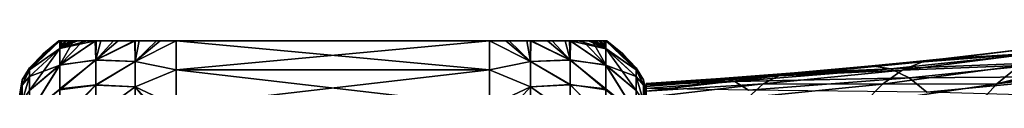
# Model space of a CAD drawing. Header units: metres. Extents: x 26 to 263, y -109 to 109.
# Tile 250 of 256: x 46.76 to 71.91, y 87.11 to 88.3. Entities that reach past the tile are written whole.
import ezdxf

# ---------------------------------------------------------------- set-up
doc = ezdxf.new("R2010")
doc.units = ezdxf.units.M
doc.layers.add('solid_500750', color=7, linetype='CONTINUOUS')

msp = doc.modelspace()

# ---------------------------------------------------------------- linework, layer by layer
at = {"layer": 'solid_500750'}
for points in [[(47.010601, 87.561424, -8.185966), (47.785919, 88.300003, -7.843287), (47.788795, 88.099434, -9.467014)], [(47.010601, 87.607185, -7.169705), (47.777943, 88.300003, -7.727392), (47.785919, 88.300003, -7.843287)], [(47.010601, 87.561424, -8.185966), (47.010601, 87.607185, -7.169705), (47.785919, 88.300003, -7.843287)], [(47.010601, 87.607185, -7.169705), (47.36787, 87.972786, -7.169705), (47.777943, 88.300003, -7.727392)], [(47.010601, 87.561523, -6.154493), (47.760601, 88.300003, -7.169705), (47.36787, 87.972786, -7.169705)], [(47.78249, 88.300003, -6.543188), (47.760601, 88.300003, -7.169705), (47.010601, 87.561523, -6.154493)], [(47.786884, 88.300003, -6.483353), (47.78249, 88.300003, -6.543188), (47.010601, 87.561523, -6.154493)], [(47.788795, 88.101784, -4.884518), (47.786884, 88.300003, -6.483353), (47.010601, 87.561523, -6.154493)], [(47.36787, 87.972786, -7.169705), (47.760601, 88.300003, -7.169705), (47.777943, 88.300003, -7.727392)], [(47.78249, 88.300003, -6.543188), (47.777943, 88.300003, -7.727392), (47.760601, 88.300003, -7.169705)], [(47.786884, 88.300003, -6.483353), (47.785919, 88.300003, -7.843287), (47.777943, 88.300003, -7.727392)], [(47.786884, 88.300003, -6.483353), (47.777943, 88.300003, -7.727392), (47.78249, 88.300003, -6.543188)], [(47.829849, 88.300003, -8.277236), (47.788795, 88.099434, -9.467014), (47.785919, 88.300003, -7.843287)], [(47.848034, 88.300003, -5.927351), (47.829849, 88.300003, -8.277236), (47.785919, 88.300003, -7.843287)], [(47.848034, 88.300003, -5.927351), (47.785919, 88.300003, -7.843287), (47.786884, 88.300003, -6.483353)], [(47.848034, 88.300003, -5.927351), (47.786884, 88.300003, -6.483353), (47.788795, 88.101784, -4.884518)], [(48.691624, 88.300003, -10.849549), (47.788795, 87.677925, -11.048755), (47.788795, 88.099434, -9.467014)], [(48.702442, 87.812042, -12.184182), (47.788795, 87.677925, -11.048755), (48.691624, 88.300003, -10.849549)], [(48.486584, 88.300003, -10.498517), (48.691624, 88.300003, -10.849549), (47.788795, 88.099434, -9.467014)], [(48.23402, 88.300003, -9.936009), (48.486584, 88.300003, -10.498517), (47.788795, 88.099434, -9.467014)], [(48.049622, 88.300003, -9.376641), (48.23402, 88.300003, -9.936009), (47.788795, 88.099434, -9.467014)], [(47.918468, 88.300003, -8.825209), (48.049622, 88.300003, -9.376641), (47.788795, 88.099434, -9.467014)], [(47.829849, 88.300003, -8.277236), (47.918468, 88.300003, -8.825209), (47.788795, 88.099434, -9.467014)], [(48.13393, 88.300003, -4.684654), (47.788795, 88.101784, -4.884518), (47.788795, 87.690041, -3.326368)], [(47.961452, 88.300003, -5.310681), (47.848034, 88.300003, -5.927351), (47.788795, 88.101784, -4.884518)], [(48.13393, 88.300003, -4.684654), (47.961452, 88.300003, -5.310681), (47.788795, 88.101784, -4.884518)], [(48.701008, 88.300003, -3.475025), (47.788795, 87.690041, -3.326368), (48.702442, 87.809311, -2.148969)], [(48.379631, 88.300003, -4.05872), (47.788795, 87.690041, -3.326368), (48.701008, 88.300003, -3.475025)], [(48.13393, 88.300003, -4.684654), (47.788795, 87.690041, -3.326368), (48.379631, 88.300003, -4.05872)], [(47.848034, 88.300003, -5.927351), (47.918468, 88.300003, -8.825209), (47.829849, 88.300003, -8.277236)], [(47.961452, 88.300003, -5.310681), (47.918468, 88.300003, -8.825209), (47.848034, 88.300003, -5.927351)], [(47.961452, 88.300003, -5.310681), (48.049622, 88.300003, -9.376641), (47.918468, 88.300003, -8.825209)], [(48.13393, 88.300003, -4.684654), (48.049622, 88.300003, -9.376641), (47.961452, 88.300003, -5.310681)], [(48.13393, 88.300003, -4.684654), (48.23402, 88.300003, -9.936009), (48.049622, 88.300003, -9.376641)], [(48.13393, 88.300003, -4.684654), (48.379631, 88.300003, -4.05872), (48.23402, 88.300003, -9.936009)], [(48.379631, 88.300003, -4.05872), (48.486584, 88.300003, -10.498517), (48.23402, 88.300003, -9.936009)], [(48.379631, 88.300003, -4.05872), (48.701008, 88.300003, -3.475025), (48.486584, 88.300003, -10.498517)], [(48.701008, 88.300003, -3.475025), (48.691624, 88.300003, -10.849549), (48.486584, 88.300003, -10.498517)], [(48.702442, 87.812042, -12.184182), (48.691624, 88.300003, -10.849549), (48.830769, 88.300003, -11.052793)], [(48.713787, 88.300003, -3.45557), (48.830769, 88.300003, -11.052793), (48.691624, 88.300003, -10.849549)], [(48.713787, 88.300003, -3.45557), (48.691624, 88.300003, -10.849549), (48.701008, 88.300003, -3.475025)], [(48.713787, 88.300003, -3.45557), (48.701008, 88.300003, -3.475025), (48.702442, 87.809311, -2.148969)], [(48.702442, 87.812042, -12.184182), (49.705738, 88.300003, -11.867417), (49.708447, 87.772041, -13.042862)], [(48.702442, 87.812042, -12.184182), (49.278076, 88.300003, -11.551939), (49.705738, 88.300003, -11.867417)], [(48.702442, 87.812042, -12.184182), (48.830769, 88.300003, -11.052793), (49.278076, 88.300003, -11.551939)], [(48.702442, 87.809311, -2.148969), (49.708447, 87.769791, -1.292152), (49.708527, 88.300003, -2.46908)], [(48.702442, 87.809311, -2.148969), (49.708527, 88.300003, -2.46908), (49.686707, 88.300003, -2.482139)], [(49.155083, 88.300003, -2.906175), (48.702442, 87.809311, -2.148969), (49.686707, 88.300003, -2.482139)], [(49.155083, 88.300003, -2.906175), (48.713787, 88.300003, -3.45557), (48.702442, 87.809311, -2.148969)], [(49.155083, 88.300003, -2.906175), (48.830769, 88.300003, -11.052793), (48.713787, 88.300003, -3.45557)], [(49.155083, 88.300003, -2.906175), (49.278076, 88.300003, -11.551939), (48.830769, 88.300003, -11.052793)], [(49.155083, 88.300003, -2.906175), (49.686707, 88.300003, -2.482139), (49.278076, 88.300003, -11.551939)], [(49.708527, 88.300003, -2.46908), (49.705738, 88.300003, -11.867417), (49.278076, 88.300003, -11.551939)], [(49.686707, 88.300003, -2.482139), (49.708527, 88.300003, -2.46908), (49.278076, 88.300003, -11.551939)], [(49.708447, 87.772041, -13.042862), (49.705738, 88.300003, -11.867417), (49.81192, 88.300003, -11.92743)], [(50.255093, 88.300003, -2.237875), (49.81192, 88.300003, -11.92743), (49.705738, 88.300003, -11.867417)], [(50.255093, 88.300003, -2.237875), (49.705738, 88.300003, -11.867417), (49.708527, 88.300003, -2.46908)], [(49.708447, 87.772041, -13.042862), (50.760601, 88.300003, -12.169705), (50.760601, 87.558327, -13.669705)], [(49.708447, 87.772041, -13.042862), (50.347229, 88.300003, -12.123955), (50.760601, 88.300003, -12.169705)], [(49.708447, 87.772041, -13.042862), (49.81192, 88.300003, -11.92743), (50.347229, 88.300003, -12.123955)], [(49.708447, 87.769791, -1.292152), (50.760601, 87.558327, -0.669705), (50.760601, 88.300003, -2.169705)], [(50.255093, 88.300003, -2.237875), (49.708447, 87.769791, -1.292152), (50.760601, 88.300003, -2.169705)], [(50.255093, 88.300003, -2.237875), (49.708527, 88.300003, -2.46908), (49.708447, 87.769791, -1.292152)], [(50.255093, 88.300003, -2.237875), (50.347229, 88.300003, -12.123955), (49.81192, 88.300003, -11.92743)], [(50.255093, 88.300003, -2.237875), (50.760601, 88.300003, -2.169705), (50.347229, 88.300003, -12.123955)], [(50.760601, 88.300003, -2.169705), (50.760601, 88.300003, -12.169705), (50.347229, 88.300003, -12.123955)], [(58.760601, 87.558327, -13.669705), (50.760601, 87.558327, -13.669705), (50.760601, 88.300003, -12.169705)], [(58.760601, 88.300003, -12.169705), (58.760601, 87.558327, -13.669705), (50.760601, 88.300003, -12.169705)], [(58.760601, 88.300003, -2.169705), (58.760601, 88.300003, -12.169705), (50.760601, 88.300003, -12.169705)], [(58.760601, 88.300003, -2.169705), (50.760601, 88.300003, -12.169705), (50.760601, 88.300003, -2.169705)], [(58.760601, 88.300003, -2.169705), (50.760601, 88.300003, -2.169705), (50.760601, 87.558327, -0.669705)], [(58.760601, 87.558327, -0.669705), (58.760601, 88.300003, -2.169705), (50.760601, 87.558327, -0.669705)], [(59.81068, 87.770027, -13.047771), (58.760601, 87.558327, -13.669705), (58.760601, 88.300003, -12.169705)], [(59.266155, 88.300003, -12.101533), (59.81068, 87.770027, -13.047771), (58.760601, 88.300003, -12.169705)], [(59.175686, 88.300003, -2.215824), (59.266155, 88.300003, -12.101533), (58.760601, 88.300003, -12.169705)], [(59.175686, 88.300003, -2.215824), (58.760601, 88.300003, -12.169705), (58.760601, 88.300003, -2.169705)], [(59.81068, 87.773941, -1.299292), (58.760601, 88.300003, -2.169705), (58.760601, 87.558327, -0.669705)], [(59.81068, 87.773941, -1.299292), (59.175686, 88.300003, -2.215824), (58.760601, 88.300003, -2.169705)], [(59.711327, 88.300003, -2.413037), (59.266155, 88.300003, -12.101533), (59.175686, 88.300003, -2.215824)], [(59.81068, 87.773941, -1.299292), (59.711327, 88.300003, -2.413037), (59.175686, 88.300003, -2.215824)], [(59.266155, 88.300003, -12.101533), (59.810608, 88.300003, -11.871559), (59.81068, 87.770027, -13.047771)], [(59.81329, 88.300003, -2.470671), (59.810608, 88.300003, -11.871559), (59.266155, 88.300003, -12.101533)], [(59.81329, 88.300003, -2.470671), (59.266155, 88.300003, -12.101533), (59.711327, 88.300003, -2.413037)], [(59.81068, 87.773941, -1.299292), (59.81329, 88.300003, -2.470671), (59.711327, 88.300003, -2.413037)], [(60.816822, 87.809479, -12.192231), (59.81068, 87.770027, -13.047771), (59.810608, 88.300003, -11.871559)], [(60.816822, 87.809479, -12.192231), (59.810608, 88.300003, -11.871559), (59.833843, 88.300003, -11.857673)], [(60.244499, 88.300003, -2.78871), (59.833843, 88.300003, -11.857673), (59.810608, 88.300003, -11.871559)], [(60.244499, 88.300003, -2.78871), (59.810608, 88.300003, -11.871559), (59.81329, 88.300003, -2.470671)], [(60.816822, 87.815742, -2.161558), (59.81329, 88.300003, -2.470671), (59.81068, 87.773941, -1.299292)], [(60.816822, 87.815742, -2.161558), (60.244499, 88.300003, -2.78871), (59.81329, 88.300003, -2.470671)], [(60.364784, 88.300003, -11.434592), (60.816822, 87.809479, -12.192231), (59.833843, 88.300003, -11.857673)], [(60.244499, 88.300003, -2.78871), (60.364784, 88.300003, -11.434592), (59.833843, 88.300003, -11.857673)], [(60.691105, 88.300003, -3.287533), (60.364784, 88.300003, -11.434592), (60.244499, 88.300003, -2.78871)], [(60.816822, 87.815742, -2.161558), (60.691105, 88.300003, -3.287533), (60.244499, 88.300003, -2.78871)], [(60.364784, 88.300003, -11.434592), (60.805809, 88.300003, -10.886278), (60.816822, 87.809479, -12.192231)], [(60.691105, 88.300003, -3.287533), (60.805809, 88.300003, -10.886278), (60.364784, 88.300003, -11.434592)], [(60.827515, 88.300003, -3.486664), (60.805809, 88.300003, -10.886278), (60.691105, 88.300003, -3.287533)], [(60.816822, 87.815742, -2.161558), (60.827515, 88.300003, -3.486664), (60.691105, 88.300003, -3.287533)], [(60.805809, 88.300003, -10.886278), (60.818211, 88.300003, -10.867433), (60.816822, 87.809479, -12.192231)], [(60.827515, 88.300003, -3.486664), (60.818211, 88.300003, -10.867433), (60.805809, 88.300003, -10.886278)], [(60.818211, 88.300003, -10.867433), (61.730698, 87.688774, -11.020723), (60.816822, 87.809479, -12.192231)], [(60.816822, 87.815742, -2.161558), (61.730698, 87.677422, -3.285282), (60.827515, 88.300003, -3.486664)], [(61.140152, 88.300003, -10.283739), (61.730698, 87.688774, -11.020723), (60.818211, 88.300003, -10.867433)], [(61.034824, 88.300003, -3.841299), (61.140152, 88.300003, -10.283739), (60.818211, 88.300003, -10.867433)], [(61.034824, 88.300003, -3.841299), (60.818211, 88.300003, -10.867433), (60.827515, 88.300003, -3.486664)], [(60.827515, 88.300003, -3.486664), (61.730698, 87.677422, -3.285282), (61.730698, 88.098434, -4.860712)], [(61.034824, 88.300003, -3.841299), (60.827515, 88.300003, -3.486664), (61.730698, 88.098434, -4.860712)], [(61.287197, 88.300003, -4.403451), (61.140152, 88.300003, -10.283739), (61.034824, 88.300003, -3.841299)], [(61.287197, 88.300003, -4.403451), (61.034824, 88.300003, -3.841299), (61.730698, 88.098434, -4.860712)], [(61.386269, 88.300003, -9.657797), (61.730698, 87.688774, -11.020723), (61.140152, 88.300003, -10.283739)], [(61.287197, 88.300003, -4.403451), (61.386269, 88.300003, -9.657797), (61.140152, 88.300003, -10.283739)], [(61.471542, 88.300003, -4.962647), (61.386269, 88.300003, -9.657797), (61.287197, 88.300003, -4.403451)], [(61.471542, 88.300003, -4.962647), (61.287197, 88.300003, -4.403451), (61.730698, 88.098434, -4.860712)], [(61.386269, 88.300003, -9.657797), (61.730698, 88.100754, -9.466836), (61.730698, 87.688774, -11.020723)], [(61.386269, 88.300003, -9.657797), (61.559177, 88.300003, -9.03123), (61.730698, 88.100754, -9.466836)], [(61.471542, 88.300003, -4.962647), (61.559177, 88.300003, -9.03123), (61.386269, 88.300003, -9.657797)], [(61.602692, 88.300003, -5.514006), (61.559177, 88.300003, -9.03123), (61.471542, 88.300003, -4.962647)], [(61.602692, 88.300003, -5.514006), (61.471542, 88.300003, -4.962647), (61.730698, 88.098434, -4.860712)], [(61.559177, 88.300003, -9.03123), (61.672928, 88.300003, -8.413706), (61.730698, 88.100754, -9.466836)], [(61.602692, 88.300003, -5.514006), (61.672928, 88.300003, -8.413706), (61.559177, 88.300003, -9.03123)], [(61.691322, 88.300003, -6.061979), (61.672928, 88.300003, -8.413706), (61.602692, 88.300003, -5.514006)], [(61.691322, 88.300003, -6.061979), (61.602692, 88.300003, -5.514006), (61.730698, 88.098434, -4.860712)], [(61.672928, 88.300003, -8.413706), (61.733047, 88.300003, -7.872329), (61.730698, 88.100754, -9.466836)], [(61.733891, 88.300003, -6.477961), (61.733047, 88.300003, -7.872329), (61.672928, 88.300003, -8.413706)], [(61.691322, 88.300003, -6.061979), (61.733891, 88.300003, -6.477961), (61.672928, 88.300003, -8.413706)], [(61.691322, 88.300003, -6.061979), (61.730698, 88.098434, -4.860712), (61.733891, 88.300003, -6.477961)], [(61.730698, 88.100754, -9.466836), (61.733047, 88.300003, -7.872329), (62.510601, 87.561676, -8.183218)], [(62.510601, 87.561218, -6.151123), (61.733891, 88.300003, -6.477961), (61.730698, 88.098434, -4.860712)], [(61.733047, 88.300003, -7.872329), (61.738655, 88.300003, -7.796952), (62.510601, 87.561676, -8.183218)], [(61.743248, 88.300003, -6.611892), (61.738655, 88.300003, -7.796952), (61.733047, 88.300003, -7.872329)], [(61.743248, 88.300003, -6.611892), (61.733047, 88.300003, -7.872329), (61.733891, 88.300003, -6.477961)], [(61.743248, 88.300003, -6.611892), (61.733891, 88.300003, -6.477961), (62.510601, 87.607185, -7.169705)], [(62.510601, 87.561218, -6.151123), (62.510601, 87.607185, -7.169705), (61.733891, 88.300003, -6.477961)], [(61.738655, 88.300003, -7.796952), (61.760601, 88.300003, -7.169705), (62.510601, 87.561676, -8.183218)], [(61.743248, 88.300003, -6.611892), (61.760601, 88.300003, -7.169705), (61.738655, 88.300003, -7.796952)], [(61.743248, 88.300003, -6.611892), (62.510601, 87.607185, -7.169705), (62.153332, 87.972786, -7.169705)], [(61.743248, 88.300003, -6.611892), (62.153332, 87.972786, -7.169705), (61.760601, 88.300003, -7.169705)], [(61.760601, 88.300003, -7.169705), (62.153332, 87.972786, -7.169705), (62.510601, 87.561676, -8.183218)], [(74.112579, 88.296539, -7.129671), (72.374748, 88.075432, -7.136191), (69.817451, 87.766624, -5.955646)], [(73.500183, 88.223106, -5.991961), (74.112579, 88.296539, -7.129671), (69.817451, 87.766624, -5.955646)], [(47.788795, 88.101784, -4.884518), (47.010601, 87.388008, -4.954185), (47.010601, 87.031418, -3.607515)], [(47.788795, 87.690041, -3.326368), (47.788795, 88.101784, -4.884518), (47.010601, 87.031418, -3.607515)], [(47.788795, 88.101784, -4.884518), (47.010601, 87.561523, -6.154493), (47.010601, 87.388008, -4.954185)], [(47.010601, 87.387611, -9.387235), (47.788795, 88.099434, -9.467014), (47.788795, 87.677925, -11.048755)], [(47.010601, 87.387611, -9.387235), (47.010601, 87.561424, -8.185966), (47.788795, 88.099434, -9.467014)], [(61.730698, 88.100754, -9.466836), (62.510601, 87.388779, -9.381375), (62.510601, 87.033394, -10.725941)], [(61.730698, 87.688774, -11.020723), (61.730698, 88.100754, -9.466836), (62.510601, 87.033394, -10.725941)], [(61.730698, 88.100754, -9.466836), (62.510601, 87.561676, -8.183218), (62.510601, 87.388779, -9.381375)], [(62.510601, 87.386841, -4.948321), (61.730698, 88.098434, -4.860712), (61.730698, 87.677422, -3.285282)], [(62.510601, 87.386841, -4.948321), (62.510601, 87.561218, -6.151123), (61.730698, 88.098434, -4.860712)], [(72.893158, 88.013687, -4.868499), (73.500183, 88.223106, -5.991961), (69.817451, 87.766624, -5.955646)], [(72.374748, 88.075432, -7.136191), (70.336594, 87.841667, -7.143103), (69.817451, 87.766624, -5.955646)], [(72.975174, 88.000389, -8.364657), (70.336594, 87.841667, -7.143103), (72.374748, 88.075432, -7.136191)], [(47.010601, 87.561523, -6.154493), (47.36787, 87.972786, -7.169705), (47.010601, 87.607185, -7.169705)], [(48.702442, 87.812042, -12.184182), (47.788795, 87.045441, -12.558565), (47.788795, 87.677925, -11.048755)], [(48.702442, 87.170189, -13.455487), (47.788795, 87.045441, -12.558565), (48.702442, 87.812042, -12.184182)], [(48.702442, 87.809311, -2.148969), (47.788795, 87.690041, -3.326368), (47.788795, 87.073563, -1.8373)], [(48.702442, 87.809311, -2.148969), (47.788795, 87.073563, -1.8373), (48.702442, 87.171486, -0.886169)], [(48.702442, 87.170189, -13.455487), (48.702442, 87.812042, -12.184182), (49.708447, 87.772041, -13.042862)], [(48.702442, 87.809311, -2.148969), (48.702442, 87.171486, -0.886169), (49.708447, 87.769791, -1.292152)], [(48.702442, 87.170189, -13.455487), (49.708447, 87.772041, -13.042862), (49.708447, 87.121803, -14.169006)], [(48.702442, 87.171486, -0.886169), (49.708447, 87.122452, -0.171403), (49.708447, 87.769791, -1.292152)], [(49.708447, 87.121803, -14.169006), (49.708447, 87.772041, -13.042862), (50.760601, 87.558327, -13.669705)], [(49.708447, 87.769791, -1.292152), (49.708447, 87.122452, -0.171403), (50.760601, 87.558327, -0.669705)], [(59.81068, 87.12664, -0.177063), (59.81068, 87.773941, -1.299292), (58.760601, 87.558327, -0.669705)], [(59.81068, 87.770027, -13.047771), (59.81068, 87.122963, -14.168042), (58.760601, 87.558327, -13.669705)], [(60.816822, 87.179749, -0.898743), (60.816822, 87.815742, -2.161558), (59.81068, 87.773941, -1.299292)], [(60.816822, 87.809479, -12.192231), (60.816822, 87.172134, -13.453867), (59.81068, 87.770027, -13.047771)], [(60.816822, 87.179749, -0.898743), (59.81068, 87.773941, -1.299292), (59.81068, 87.12664, -0.177063)], [(60.816822, 87.172134, -13.453867), (59.81068, 87.122963, -14.168042), (59.81068, 87.770027, -13.047771)], [(60.816822, 87.815742, -2.161558), (61.730698, 87.047089, -1.78132), (61.730698, 87.677422, -3.285282)], [(60.816822, 87.179749, -0.898743), (61.730698, 87.047089, -1.78132), (60.816822, 87.815742, -2.161558)], [(60.816822, 87.809479, -12.192231), (61.730698, 87.688774, -11.020723), (61.730698, 87.073166, -12.505754)], [(60.816822, 87.809479, -12.192231), (61.730698, 87.073166, -12.505754), (60.816822, 87.172134, -13.453867)], [(62.153332, 87.972786, -7.169705), (62.510601, 87.607185, -7.169705), (62.510601, 87.561676, -8.183218)], [(70.336594, 87.841667, -7.143103), (69.495888, 87.753242, -7.145722), (66.150238, 87.408485, -5.964315)], [(69.817451, 87.766624, -5.955646), (70.336594, 87.841667, -7.143103), (66.150238, 87.408485, -5.964315)], [(72.975174, 88.000389, -8.364657), (68.527985, 87.657211, -7.148571), (69.495888, 87.753242, -7.145722)], [(72.975174, 88.000389, -8.364657), (69.005615, 87.583069, -8.382165), (68.527985, 87.657211, -7.148571)], [(72.975174, 88.000389, -8.364657), (73.566315, 87.769531, -9.579107), (69.005615, 87.583069, -8.382165)], [(72.893158, 88.013687, -4.868499), (69.817451, 87.766624, -5.955646), (69.303261, 87.549438, -4.78369)], [(72.298111, 87.671257, -3.771849), (72.893158, 88.013687, -4.868499), (69.303261, 87.549438, -4.78369)], [(72.975174, 88.000389, -8.364657), (69.495888, 87.753242, -7.145722), (70.336594, 87.841667, -7.143103)], [(74.990753, 88.006599, -3.565097), (72.298111, 87.671257, -3.771849), (71.721977, 87.198853, -2.714556)], [(74.519485, 87.828842, -3.261703), (74.990753, 88.006599, -3.565097), (71.721977, 87.198853, -2.714556)], [(74.037086, 87.635536, -2.952884), (74.519485, 87.828842, -3.261703), (71.721977, 87.198853, -2.714556)], [(46.825184, 87.299301, -7.169705), (47.010601, 87.607185, -7.169705), (47.010601, 87.561424, -8.185966)], [(46.825184, 87.163887, -5.449035), (47.010601, 87.561523, -6.154493), (47.010601, 87.607185, -7.169705)], [(46.825184, 87.299301, -7.169705), (46.825184, 87.163887, -5.449035), (47.010601, 87.607185, -7.169705)], [(46.825184, 87.163887, -5.449035), (47.010601, 87.388008, -4.954185), (47.010601, 87.561523, -6.154493)], [(46.825184, 87.163887, -8.890376), (47.010601, 87.561424, -8.185966), (47.010601, 87.387611, -9.387235)], [(46.825184, 87.163887, -8.890376), (46.825184, 87.299301, -7.169705), (47.010601, 87.561424, -8.185966)], [(47.788795, 87.690041, -3.326368), (47.010601, 87.031418, -3.607515), (47.010601, 86.440231, -2.166889)], [(47.788795, 87.073563, -1.8373), (47.788795, 87.690041, -3.326368), (47.010601, 86.440231, -2.166889)], [(47.010601, 86.438553, -12.17592), (47.788795, 87.677925, -11.048755), (47.788795, 87.045441, -12.558565)], [(47.010601, 87.030487, -10.734704), (47.010601, 87.387611, -9.387235), (47.788795, 87.677925, -11.048755)], [(47.010601, 86.438553, -12.17592), (47.010601, 87.030487, -10.734704), (47.788795, 87.677925, -11.048755)], [(49.708447, 87.121803, -14.169006), (50.760601, 87.558327, -13.669705), (50.760601, 86.630127, -15.062011)], [(49.708447, 87.122452, -0.171403), (50.760601, 86.630127, 0.722599), (50.760601, 87.558327, -0.669705)], [(58.760601, 86.630127, -15.062011), (50.760601, 86.630127, -15.062011), (50.760601, 87.558327, -13.669705)], [(58.760601, 87.558327, -13.669705), (58.760601, 86.630127, -15.062011), (50.760601, 87.558327, -13.669705)], [(58.760601, 87.558327, -0.669705), (50.760601, 87.558327, -0.669705), (50.760601, 86.630127, 0.722599)], [(58.760601, 86.630127, 0.722599), (58.760601, 87.558327, -0.669705), (50.760601, 86.630127, 0.722599)], [(59.81068, 87.122963, -14.168042), (58.760601, 86.630127, -15.062011), (58.760601, 87.558327, -13.669705)], [(59.81068, 87.12664, -0.177063), (58.760601, 87.558327, -0.669705), (58.760601, 86.630127, 0.722599)], [(61.730698, 87.688774, -11.020723), (62.510601, 87.033394, -10.725941), (62.510601, 86.443932, -12.165022)], [(61.730698, 87.073166, -12.505754), (61.730698, 87.688774, -11.020723), (62.510601, 86.443932, -12.165022)], [(62.510601, 86.435806, -2.157925), (61.730698, 87.677422, -3.285282), (61.730698, 87.047089, -1.78132)], [(62.510601, 87.028877, -3.599883), (62.510601, 87.386841, -4.948321), (61.730698, 87.677422, -3.285282)], [(62.510601, 86.435806, -2.157925), (62.510601, 87.028877, -3.599883), (61.730698, 87.677422, -3.285282)], [(62.696014, 87.163887, -8.890376), (62.510601, 87.561676, -8.183218), (62.510601, 87.607185, -7.169705)], [(62.696014, 87.299301, -7.169705), (62.510601, 87.607185, -7.169705), (62.510601, 87.561218, -6.151123)], [(62.696014, 87.163887, -8.890376), (62.510601, 87.607185, -7.169705), (62.696014, 87.299301, -7.169705)], [(62.696014, 87.163887, -8.890376), (62.510601, 87.388779, -9.381375), (62.510601, 87.561676, -8.183218)], [(62.696014, 87.163887, -5.449035), (62.510601, 87.561218, -6.151123), (62.510601, 87.386841, -4.948321)], [(62.696014, 87.299301, -7.169705), (62.510601, 87.561218, -6.151123), (62.696014, 87.163887, -5.449035)], [(69.005615, 87.583069, -8.382165), (64.672249, 87.33567, -7.15814), (66.550903, 87.480179, -7.153833)], [(69.005615, 87.583069, -8.382165), (65.024826, 87.262497, -8.39288), (64.672249, 87.33567, -7.15814)], [(69.005615, 87.583069, -8.382165), (69.4757, 87.357841, -9.600748), (65.024826, 87.262497, -8.39288)], [(69.303261, 87.549438, -4.78369), (66.150238, 87.408485, -5.964315), (65.7537, 87.198792, -4.789905)], [(68.800232, 87.193153, -3.641772), (69.303261, 87.549438, -4.78369), (65.7537, 87.198792, -4.789905)], [(69.303261, 87.549438, -4.78369), (69.817451, 87.766624, -5.955646), (66.150238, 87.408485, -5.964315)], [(69.495888, 87.753242, -7.145722), (68.527985, 87.657211, -7.148571), (66.150238, 87.408485, -5.964315)], [(68.527985, 87.657211, -7.148571), (66.550903, 87.480179, -7.153833), (66.150238, 87.408485, -5.964315)], [(69.005615, 87.583069, -8.382165), (66.550903, 87.480179, -7.153833), (68.527985, 87.657211, -7.148571)], [(72.298111, 87.671257, -3.771849), (69.303261, 87.549438, -4.78369), (68.800232, 87.193153, -3.641772)], [(71.721977, 87.198853, -2.714556), (72.298111, 87.671257, -3.771849), (68.800232, 87.193153, -3.641772)], [(73.566315, 87.769531, -9.579107), (69.4757, 87.357841, -9.600748), (69.005615, 87.583069, -8.382165)], [(73.566315, 87.769531, -9.579107), (74.14016, 87.385651, -10.762787), (69.4757, 87.357841, -9.600748)], [(73.540802, 87.424744, -2.637461), (74.037086, 87.635536, -2.952884), (71.721977, 87.198853, -2.714556)], [(46.825184, 87.299301, -7.169705), (46.760601, 86.945755, -7.169705), (46.760601, 86.897545, -6.163952)], [(46.825184, 87.163887, -8.890376), (46.760601, 86.945755, -7.169705), (46.825184, 87.299301, -7.169705)], [(46.825184, 87.299301, -7.169705), (46.760601, 86.897545, -6.163952), (46.825184, 87.163887, -5.449035)], [(46.825184, 86.760963, -3.770733), (47.010601, 87.031418, -3.607515), (47.010601, 87.388008, -4.954185)], [(46.825184, 87.163887, -5.449035), (46.825184, 86.760963, -3.770733), (47.010601, 87.388008, -4.954185)], [(46.825184, 86.760963, -10.568678), (47.010601, 87.387611, -9.387235), (47.010601, 87.030487, -10.734704)], [(46.825184, 86.760963, -10.568678), (46.825184, 87.163887, -8.890376), (47.010601, 87.387611, -9.387235)], [(62.696014, 86.760963, -10.568678), (62.510601, 87.033394, -10.725941), (62.510601, 87.388779, -9.381375)], [(62.696014, 86.760963, -10.568678), (62.510601, 87.388779, -9.381375), (62.696014, 87.163887, -8.890376)], [(62.696014, 86.760963, -3.770733), (62.510601, 87.386841, -4.948321), (62.510601, 87.028877, -3.599883)], [(62.696014, 87.163887, -5.449035), (62.510601, 87.386841, -4.948321), (62.696014, 86.760963, -3.770733)], [(62.696014, 87.299301, -7.169705), (62.760601, 86.945755, -7.169705), (62.760601, 86.897713, -8.173768)], [(62.696014, 87.299301, -7.169705), (62.696014, 87.163887, -5.449035), (62.760601, 86.945755, -7.169705)], [(62.696014, 87.163887, -8.890376), (62.696014, 87.299301, -7.169705), (62.760601, 86.897713, -8.173768)], [(62.760601, 87.195503, -6.429343), (66.550903, 87.480179, -7.153833), (64.672249, 87.33567, -7.15814)], [(62.760601, 87.195503, -6.429343), (66.150238, 87.408485, -5.964315), (66.550903, 87.480179, -7.153833)], [(62.760601, 87.015579, -4.996745), (65.7537, 87.198792, -4.789905), (66.150238, 87.408485, -5.964315)], [(62.760601, 87.129944, -5.707669), (62.760601, 87.015579, -4.996745), (66.150238, 87.408485, -5.964315)], [(62.760601, 87.195503, -6.429343), (62.760601, 87.129944, -5.707669), (66.150238, 87.408485, -5.964315)], [(62.760601, 87.195503, -6.429343), (64.672249, 87.33567, -7.15814), (62.760601, 87.212265, -7.161827)], [(65.024826, 87.262497, -8.39288), (62.760601, 87.212265, -7.161827), (64.672249, 87.33567, -7.15814)], [(69.4757, 87.357841, -9.600748), (65.372047, 87.042465, -9.611998), (65.024826, 87.262497, -8.39288)], [(69.4757, 87.357841, -9.600748), (69.931938, 86.984337, -10.7875), (65.372047, 87.042465, -9.611998)], [(74.14016, 87.385651, -10.762787), (69.931938, 86.984337, -10.7875), (69.4757, 87.357841, -9.600748)], [(74.14016, 87.385651, -10.762787), (74.689148, 86.851837, -11.899037), (69.931938, 86.984337, -10.7875)], [(73.540802, 87.424744, -2.637461), (71.721977, 87.198853, -2.714556), (71.171516, 86.601257, -1.708361)], [(73.060196, 87.207184, -2.330496), (73.540802, 87.424744, -2.637461), (71.171516, 86.601257, -1.708361)], [(46.825184, 87.163887, -8.890376), (46.760601, 86.897446, -8.176488), (46.760601, 86.945755, -7.169705)], [(46.825184, 87.163887, -5.449035), (46.760601, 86.897545, -6.163952), (46.760601, 86.715263, -4.968343)], [(46.825184, 87.163887, -5.449035), (46.760601, 86.715263, -4.968343), (46.825184, 86.760963, -3.770733)], [(46.825184, 87.163887, -8.890376), (46.760601, 86.714844, -9.373032), (46.760601, 86.897446, -8.176488)], [(46.825184, 86.760963, -10.568678), (46.760601, 86.714844, -9.373032), (46.825184, 87.163887, -8.890376)], [(48.702442, 87.171486, -0.886169), (47.788795, 87.073563, -1.8373), (47.788795, 86.263443, -0.444077)], [(48.702442, 87.171486, -0.886169), (47.788795, 86.263443, -0.444077), (48.702442, 86.39566, 0.296868)], [(48.702442, 87.170189, -13.455487), (47.788795, 86.213692, -13.968449), (47.788795, 87.045441, -12.558565)], [(48.702442, 86.388512, -14.645936), (47.788795, 86.213692, -13.968449), (48.702442, 87.170189, -13.455487)], [(48.702442, 87.171486, -0.886169), (48.702442, 86.39566, 0.296868), (49.708447, 87.122452, -0.171403)], [(48.702442, 86.388512, -14.645936), (48.702442, 87.170189, -13.455487), (49.708447, 87.121803, -14.169006)], [(48.702442, 86.39566, 0.296868), (49.708607, 86.371056, 0.872175), (49.708447, 87.122452, -0.171403)], [(48.702442, 86.388512, -14.645936), (49.708447, 87.121803, -14.169006), (49.706978, 86.370819, -15.21172)], [(50.167454, 86.549828, -15.10837), (49.706978, 86.370819, -15.21172), (49.708447, 87.121803, -14.169006)], [(49.708447, 87.122452, -0.171403), (50.221989, 86.563576, 0.761022), (50.760601, 86.630127, 0.722599)], [(49.708447, 87.122452, -0.171403), (49.708607, 86.371056, 0.872175), (50.221989, 86.563576, 0.761022)], [(50.167454, 86.549828, -15.10837), (49.708447, 87.121803, -14.169006), (50.760601, 86.630127, -15.062011)], [(59.296432, 86.564552, 0.760458), (59.81068, 87.12664, -0.177063), (58.760601, 86.630127, 0.722599)], [(59.81068, 87.122963, -14.168042), (59.299637, 86.563477, -15.100492), (58.760601, 86.630127, -15.062011)], [(59.296432, 86.564552, 0.760458), (59.810947, 86.372299, 0.871454), (59.81068, 87.12664, -0.177063)], [(59.81068, 87.122963, -14.168042), (59.810547, 86.372108, -15.210976), (59.299637, 86.563477, -15.100492)], [(60.816822, 86.397034, -14.635884), (59.810547, 86.372108, -15.210976), (59.81068, 87.122963, -14.168042)], [(60.816822, 86.405823, 0.28457), (60.816822, 87.179749, -0.898743), (59.81068, 87.12664, -0.177063)], [(60.816822, 87.172134, -13.453867), (60.816822, 86.397034, -14.635884), (59.81068, 87.122963, -14.168042)], [(60.816822, 86.405823, 0.28457), (59.81068, 87.12664, -0.177063), (59.810947, 86.372299, 0.871454)], [(60.816822, 87.179749, -0.898743), (61.730698, 86.219017, -0.376497), (61.730698, 87.047089, -1.78132)], [(60.816822, 86.405823, 0.28457), (61.730698, 86.219017, -0.376497), (60.816822, 87.179749, -0.898743)], [(60.816822, 87.172134, -13.453867), (61.730698, 87.073166, -12.505754), (61.730698, 86.264931, -13.895376)], [(60.816822, 87.172134, -13.453867), (61.730698, 86.264931, -13.895376), (60.816822, 86.397034, -14.635884)], [(62.696014, 87.163887, -5.449035), (62.760601, 86.897232, -6.160663), (62.760601, 86.945755, -7.169705)], [(62.696014, 87.163887, -8.890376), (62.760601, 86.897713, -8.173768), (62.760601, 86.716072, -9.367244)], [(62.696014, 86.760963, -10.568678), (62.696014, 87.163887, -8.890376), (62.760601, 86.716072, -9.367244)], [(62.696014, 87.163887, -5.449035), (62.760601, 86.714058, -4.962666), (62.760601, 86.897232, -6.160663)], [(62.696014, 87.163887, -5.449035), (62.696014, 86.760963, -3.770733), (62.760601, 86.714058, -4.962666)], [(62.760601, 87.173271, -7.929868), (62.760601, 87.212265, -7.161827), (65.024826, 87.262497, -8.39288)], [(62.760601, 87.081154, -8.686648), (65.024826, 87.262497, -8.39288), (65.372047, 87.042465, -9.611998)], [(62.760601, 87.081154, -8.686648), (62.760601, 87.173271, -7.929868), (65.024826, 87.262497, -8.39288)], [(62.760601, 87.173271, -7.929868), (62.760601, 87.195503, -6.429343), (62.760601, 87.212265, -7.161827)], [(62.760601, 86.851784, -4.293646), (65.365837, 86.853897, -3.645382), (65.7537, 87.198792, -4.789905)], [(62.760601, 87.015579, -4.996745), (62.760601, 86.851784, -4.293646), (65.7537, 87.198792, -4.789905)], [(62.760601, 87.173271, -7.929868), (62.760601, 87.129944, -5.707669), (62.760601, 87.195503, -6.429343)], [(62.760601, 87.081154, -8.686648), (62.760601, 87.129944, -5.707669), (62.760601, 87.173271, -7.929868)], [(62.760601, 87.081154, -8.686648), (62.760601, 87.015579, -4.996745), (62.760601, 87.129944, -5.707669)], [(68.800232, 87.193153, -3.641772), (65.7537, 87.198792, -4.789905), (65.365837, 86.853897, -3.645382)], [(68.314766, 86.700951, -2.544373), (68.800232, 87.193153, -3.641772), (65.365837, 86.853897, -3.645382)], [(71.721977, 87.198853, -2.714556), (68.800232, 87.193153, -3.641772), (68.314766, 86.700951, -2.544373)], [(71.171516, 86.601257, -1.708361), (71.721977, 87.198853, -2.714556), (68.314766, 86.700951, -2.544373)], [(72.595863, 86.983879, -2.032632), (73.060196, 87.207184, -2.330496), (71.171516, 86.601257, -1.708361)]]:
    msp.add_3dface(points, dxfattribs=at)

doc.saveas('drawing.dxf')
